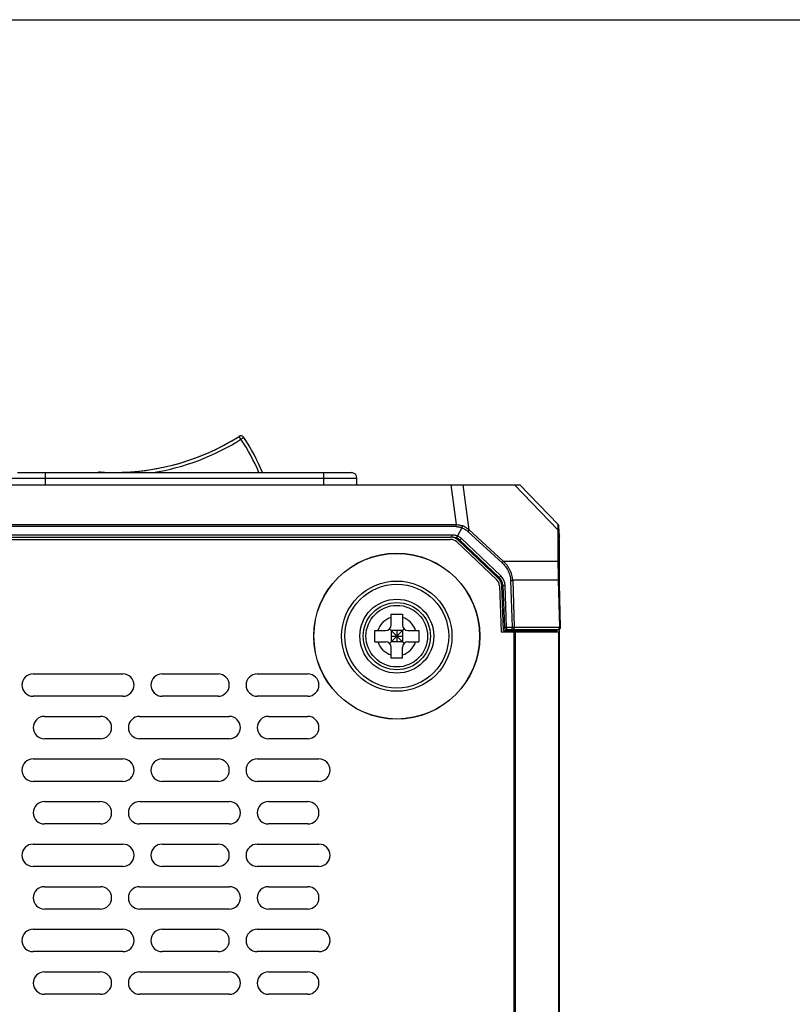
# Model space of a CAD drawing. Header units: millimetres. Extents: x -206 to 633, y -81 to 435.
# Tile 24 of 43: x 144 to 213, y 347 to 435. Entities that reach past the tile are written whole.
import ezdxf

# ---------------------------------------------------------------- set-up
doc = ezdxf.new("R2010")
doc.units = ezdxf.units.MM
doc.header["$LTSCALE"] = 23.1
doc.layers.get('0').update_dxf_attribs({"linetype": 'CONTINUOUS'})
doc.layers.add('06_ALL_SURFS', color=7, linetype='CONTINUOUS')
doc.layers.add('20_ALL_FEATURES', color=7, linetype='CONTINUOUS')

msp = doc.modelspace()

# ---------------------------------------------------------------- linework, layer by layer
msp.add_lwpolyline([(-206.391, 434.625), (633.12, 434.625), (633.12, -80.672), (-206.391, -80.672)], close=True)
at = {"layer": '06_ALL_SURFS', "color": 7}
for p, q in [((163.998, 397.424), (163.997, 397.424)), ((144.218, 394.194), (174.018, 394.194)), ((66.079, 393.094), (189.058, 393.094)), ((192.461, 389.555), (189.058, 393.094)), ((192.576, 388.548), (192.54, 389.371)), ((183.872, 389.271), (183.478, 388.548)), ((192.574, 388.467), (192.575, 388.491)), ((192.575, 388.491), (192.575, 388.513)), ((192.576, 388.548), (192.576, 388.535)), ((72.284, 388.432), (182.871, 388.432)), ((72.284, 388.232), (182.871, 388.232)), ((183.421, 388.013), (186.991, 384.632)), ((183.559, 388.158), (187.128, 384.778)), ((187.212, 384.836), (183.704, 388.158)), ((192.574, 384.948), (192.573, 388.364)), ((192.581, 388.232), (192.573, 388.232)), ((192.574, 388.426), (192.574, 388.467)), ((192.582, 384.368), (192.581, 388.232)), ((186.043, 385.943), (186.039, 385.809)), ((187.539, 384.11), (187.669, 380.387)), ((192.574, 384.849), (192.574, 384.948)), ((192.575, 384.74), (192.574, 384.849)), ((192.577, 384.593), (192.575, 384.74)), ((192.58, 384.436), (192.577, 384.593)), ((192.584, 384.273), (192.58, 384.436)), ((192.692, 380.399), (192.584, 384.273)), ((187.24, 384.08), (187.383, 379.994)), ((187.579, 380.094), (187.44, 384.087)), ((177.57, 380.594), (177.57, 381.556)), ((178.57, 381.556), (178.57, 380.594)), ((176.109, 380.094), (177.07, 380.094)), ((177.424, 378.947), (178.717, 380.24)), ((178.717, 378.947), (177.424, 380.24)), ((178.57, 380.094), (177.57, 380.094)), ((177.57, 380.094), (177.57, 379.094)), ((178.07, 380.094), (178.07, 379.094)), ((178.57, 380.094), (178.57, 379.094)), ((179.07, 380.094), (180.032, 380.094)), ((187.383, 379.994), (192.582, 379.994)), ((187.579, 380.094), (192.382, 380.094)), ((187.744, 380.194), (187.744, 380.238)), ((187.744, 380.194), (192.492, 380.194)), ((188.486, 379.994), (188.487, 380.094)), ((190.096, 380.094), (190.097, 380.194)), ((190.498, 380.094), (190.498, 380.194)), ((190.516, 380.194), (190.515, 380.094)), ((192.382, 379.994), (192.382, 380.194)), ((192.582, 322.083), (192.582, 380.215)), ((176.109, 379.094), (177.07, 379.094)), ((177.57, 379.594), (178.57, 379.594)), ((178.57, 379.094), (177.57, 379.094)), ((179.07, 379.094), (180.032, 379.094)), ((177.57, 377.632), (177.57, 378.594)), ((178.57, 377.632), (178.57, 378.594)), ((145.621, 376.232), (153.621, 376.232)), ((157.121, 376.232), (162.121, 376.232)), ((165.621, 376.232), (170.121, 376.232)), ((153.621, 374.232), (145.621, 374.232)), ((162.121, 374.232), (157.121, 374.232)), ((170.121, 374.232), (165.621, 374.232)), ((146.621, 372.432), (151.621, 372.432)), ((155.121, 372.432), (163.121, 372.432)), ((166.621, 372.432), (170.121, 372.432)), ((151.621, 370.432), (146.621, 370.432)), ((163.121, 370.432), (155.121, 370.432)), ((170.121, 370.432), (166.621, 370.432)), ((145.621, 368.632), (153.621, 368.632)), ((157.121, 368.632), (162.121, 368.632)), ((165.621, 368.632), (171.121, 368.632)), ((153.621, 366.632), (145.621, 366.632)), ((162.121, 366.632), (157.121, 366.632)), ((171.121, 366.632), (165.621, 366.632)), ((146.621, 364.832), (151.621, 364.832)), ((155.121, 364.832), (163.121, 364.832)), ((166.621, 364.832), (170.121, 364.832)), ((151.621, 362.832), (146.621, 362.832)), ((163.121, 362.832), (155.121, 362.832)), ((170.121, 362.832), (166.621, 362.832)), ((145.621, 361.032), (153.621, 361.032)), ((157.121, 361.032), (162.121, 361.032)), ((165.621, 361.032), (171.121, 361.032)), ((153.621, 359.032), (145.621, 359.032)), ((162.121, 359.032), (157.121, 359.032)), ((171.121, 359.032), (165.621, 359.032)), ((146.621, 357.232), (151.621, 357.232)), ((155.121, 357.232), (163.121, 357.232)), ((166.621, 357.232), (170.121, 357.232)), ((151.621, 355.232), (146.621, 355.232)), ((163.121, 355.232), (155.121, 355.232)), ((170.121, 355.232), (166.621, 355.232)), ((145.621, 353.432), (153.621, 353.432)), ((157.121, 353.432), (162.121, 353.432)), ((165.621, 353.432), (171.121, 353.432)), ((153.621, 351.432), (145.621, 351.432)), ((162.121, 351.432), (157.121, 351.432)), ((171.121, 351.432), (165.621, 351.432)), ((146.621, 349.632), (151.621, 349.632)), ((155.121, 349.632), (163.121, 349.632)), ((166.621, 349.632), (170.121, 349.632)), ((151.621, 347.632), (146.621, 347.632)), ((163.121, 347.632), (155.121, 347.632)), ((170.121, 347.632), (166.621, 347.632))]:
    msp.add_line(p, q, dxfattribs=at)
at = {"layer": '06_ALL_SURFS', "color": 4}
for p, q in [((164.158, 397.171), (163.998, 397.424)), ((164.407, 397.339), (164.158, 397.171)), ((146.718, 393.694), (146.718, 394.194)), ((151.593, 394.194), (151.597, 394.25)), ((171.518, 394.194), (171.518, 393.694)), ((143.718, 393.694), (174.518, 393.694)), ((182.907, 393.094), (183.364, 389.555)), ((184.524, 389.076), (184.006, 393.094)), ((188.578, 393.094), (192.442, 389.076)), ((71.791, 389.555), (183.364, 389.555)), ((183.364, 389.371), (71.791, 389.371)), ((183.364, 389.371), (183.364, 389.555)), ((72.138, 388.641), (183.017, 388.641)), ((183.017, 388.432), (183.017, 388.641)), ((184.524, 389.076), (184.406, 388.947)), ((184.406, 388.947), (187.459, 386.151)), ((187.577, 386.28), (184.524, 389.076)), ((192.442, 389.076), (192.44, 386.28)), ((192.537, 386.151), (192.539, 388.947)), ((183.847, 388.309), (183.704, 388.158)), ((187.355, 384.987), (183.847, 388.309)), ((192.573, 388.303), (192.573, 388.309)), ((192.581, 388.013), (192.573, 388.013)), ((187.577, 386.28), (192.44, 386.28)), ((187.212, 384.836), (187.355, 384.987)), ((192.573, 384.987), (192.574, 384.981)), ((192.573, 384.982), (192.573, 384.987)), ((187.874, 380.4), (187.744, 384.123)), ((188.23, 384.575), (188.371, 380.4)), ((192.482, 384.579), (188.413, 384.579)), ((188.413, 384.579), (188.555, 380.403)), ((192.482, 384.579), (192.599, 380.403)), ((192.678, 380.4), (192.562, 384.575)), ((192.582, 384.632), (192.577, 384.632)), ((192.588, 384.123), (192.588, 384.123)), ((187.874, 380.4), (188.371, 380.4)), ((188.502, 379.994), (188.502, 323.774)), ((188.555, 380.403), (192.599, 380.403)), ((188.643, 379.994), (188.643, 323.774)), ((190.715, 380.094), (190.715, 380.194)), ((192.523, 323.774), (192.523, 379.994)), ((192.678, 380.4), (192.691, 380.4))]:
    msp.add_line(p, q, dxfattribs=at)
at = {"layer": '06_ALL_SURFS', "color": 7}
for points in [[(192.478, 389.537), (192.471, 389.544), (192.465, 389.552), (192.461, 389.555)], [(192.539, 389.391), (192.537, 389.401), (192.536, 389.411), (192.534, 389.421), (192.531, 389.43), (192.529, 389.44), (192.526, 389.45), (192.522, 389.459), (192.519, 389.468), (192.515, 389.477), (192.51, 389.486), (192.506, 389.495), (192.501, 389.504), (192.495, 389.512), (192.49, 389.521), (192.484, 389.529), (192.478, 389.536)], [(192.54, 389.371), (192.54, 389.381), (192.539, 389.391)], [(192.575, 388.513), (192.576, 388.532), (192.576, 388.535)], [(192.573, 388.364), (192.574, 388.411), (192.574, 388.426)]]:
    msp.add_lwpolyline(points, dxfattribs=at)
for centre, radius in [((178.07, 379.594), 7.405), ((178.071, 379.594), 3), ((178.07, 379.594), 2.75)]:
    msp.add_circle(centre, radius, dxfattribs=at)
at = {"layer": '06_ALL_SURFS', "color": 4}
for centre, radius in [((178.07, 379.594), 7.394), ((178.071, 379.594), 4.922), ((178.071, 379.594), 4.633), ((178.071, 379.594), 3.3)]:
    msp.add_circle(centre, radius, dxfattribs=at)
at = {"layer": '06_ALL_SURFS', "color": 7}
for centre, radius, start, end in [((152.889, 415.01), 20.8, 266.43731, 302.28053), ((152.888, 415.01), 20.8, 269.85277, 302.28053), ((164.157, 397.171), 0.3, 92.63554, 122.28053), ((164.158, 397.171), 0.3, 33.98284, 122.28053), ((149.779, 387.478), 17.641, 22.37659, 33.98284), ((151.577, 393.95), 0.3, 88.42732, 125.70486), ((151.578, 393.95), 0.3, 86.43556, 125.70816), ((174.018, 393.694), 0.5, 0, 90), ((192.257, 389.359), 0.283, 2.5, 43.88279), ((182.871, 387.432), 1, 46.5553, 90), ((182.871, 387.432), 0.8, 46.5553, 90), ((183.017, 387.432), 1, 46.55529, 89.99998), ((186.44, 384.052), 0.8, 2, 46.5553), ((186.44, 384.052), 1, 2, 46.5553), ((186.49, 384.074), 1.05, 2, 46.55532), ((177.07, 380.594), 0.5, 270, 360), ((179.07, 380.594), 0.5, 180, 270), ((187.869, 380.394), 0.2, 182, 270), ((192.492, 380.394), 0.2, 270, 360), ((177.07, 378.594), 0.5, 0, 90), ((179.07, 378.594), 0.5, 90, 180), ((145.621, 375.232), 1, 90, 270), ((153.621, 375.232), 1, 270, 90), ((157.121, 375.232), 1, 90, 270), ((162.121, 375.232), 1, 270, 90), ((165.621, 375.232), 1, 90, 270), ((170.121, 375.232), 1, 270, 90), ((146.621, 371.432), 1, 90, 270), ((151.621, 371.432), 1, 270, 90), ((155.121, 371.432), 1, 90, 270), ((163.121, 371.432), 1, 270, 90), ((166.621, 371.432), 1, 90, 270), ((170.121, 371.432), 1, 270, 90), ((145.621, 367.632), 1, 90, 270), ((153.621, 367.632), 1, 270, 90), ((157.121, 367.632), 1, 90, 270), ((162.121, 367.632), 1, 270, 90), ((165.621, 367.632), 1, 90, 270), ((171.121, 367.632), 1, 270, 90), ((146.621, 363.832), 1, 90, 270), ((151.621, 363.832), 1, 270, 90), ((155.121, 363.832), 1, 90, 270), ((163.121, 363.832), 1, 270, 90), ((166.621, 363.832), 1, 90, 270), ((170.121, 363.832), 1, 270, 90), ((145.621, 360.032), 1, 90, 270), ((153.621, 360.032), 1, 270, 90), ((157.121, 360.032), 1, 90, 270), ((162.121, 360.032), 1, 270, 90), ((165.621, 360.032), 1, 90, 270), ((171.121, 360.032), 1, 270, 90), ((146.621, 356.232), 1, 90, 270), ((151.621, 356.232), 1, 270, 90), ((155.121, 356.232), 1, 90, 270), ((163.121, 356.232), 1, 270, 90), ((166.621, 356.232), 1, 90, 270), ((170.121, 356.232), 1, 270, 90), ((145.621, 352.432), 1, 90, 270), ((153.621, 352.432), 1, 270, 90), ((157.121, 352.432), 1, 90, 270), ((162.121, 352.432), 1, 270, 90), ((165.621, 352.432), 1, 90, 270), ((171.121, 352.432), 1, 270, 90), ((146.621, 348.632), 1, 90, 270), ((151.621, 348.632), 1, 270, 90), ((155.121, 348.632), 1, 90, 270), ((163.121, 348.632), 1, 270, 90), ((166.621, 348.632), 1, 90, 270), ((170.121, 348.632), 1, 270, 90)]:
    msp.add_arc(centre, radius, start, end, dxfattribs=at)
at = {"layer": '06_ALL_SURFS', "color": 4}
for centre, radius, start, end in [((152.889, 415.01), 21.1, 279.3748, 302.28053), ((149.779, 387.478), 17.341, 22.78589, 33.98284), ((195.238, 388.449), 2.664, 177.87436, 178.28626), ((186.495, 384.08), 1.25, 1.99936, 46.55305), ((178.07, 379.594), 1.75, 106.60155, 163.39845), ((178.07, 379.594), 1.75, 16.60155, 73.39845), ((192.478, 380.394), 0.2, 270.03649, 1.63413), ((192.492, 380.394), 0.2, 0, 1.65819), ((178.07, 379.594), 1.75, 196.60155, 253.39845), ((178.07, 379.594), 1.75, 286.60155, 343.39845)]:
    msp.add_arc(centre, radius, start, end, dxfattribs=at)
for points, knots in [([(183.364, 389.555), (183.464, 389.556), (183.666, 389.534), (183.858, 389.473), (183.951, 389.434)], [0, 0, 0, 0, 0.499927, 1, 1, 1, 1]), ([(183.364, 389.371), (183.407, 389.372), (183.494, 389.368), (183.623, 389.348), (183.749, 389.316), (183.831, 389.287), (183.872, 389.271)], [0, 0, 0, 0, 0.249989, 0.500027, 0.750012, 1, 1, 1, 1]), ([(183.872, 389.271), (183.885, 389.301), (183.905, 389.344), (183.932, 389.399), (183.945, 389.423), (183.951, 389.434)], [0, 0, 0, 0, 0.546727, 0.78995, 1, 1, 1, 1]), ([(184.524, 389.076), (184.44, 389.151), (184.259, 389.289), (184.056, 389.393), (183.951, 389.434)], [0, 0, 0, 0, 0.500119, 1, 1, 1, 1]), ([(192.46, 389.434), (192.458, 389.411), (192.455, 389.36), (192.448, 389.241), (192.444, 389.144), (192.442, 389.076)], [0, 0, 0, 0, 0.194081, 0.428727, 1, 1, 1, 1]), ([(192.46, 389.434), (192.46, 389.443), (192.46, 389.461), (192.46, 389.485), (192.46, 389.506), (192.46, 389.523), (192.461, 389.535), (192.461, 389.543), (192.461, 389.547), (192.461, 389.551), (192.461, 389.553), (192.461, 389.554), (192.461, 389.555), (192.461, 389.555)], [0, 0, 0, 0, 0.228105, 0.429304, 0.602058, 0.744999, 0.857144, 0.901379, 0.937568, 0.965604, 0.985383, 0.996816, 1, 1, 1, 1]), ([(192.545, 389.271), (192.544, 389.286), (192.539, 389.317), (192.522, 389.362), (192.496, 389.402), (192.473, 389.424), (192.46, 389.434)], [0, 0, 0, 0, 0.245202, 0.494576, 0.746657, 1, 1, 1, 1]), ([(183.017, 388.641), (183.056, 388.641), (183.135, 388.637), (183.252, 388.62), (183.367, 388.59), (183.442, 388.563), (183.478, 388.548)], [0, 0, 0, 0, 0.249979, 0.500031, 0.750009, 1, 1, 1, 1]), ([(183.847, 388.309), (183.82, 388.334), (183.765, 388.383), (183.675, 388.447), (183.579, 388.503), (183.512, 388.534), (183.478, 388.548)], [0, 0, 0, 0, 0.250012, 0.500002, 0.750038, 1, 1, 1, 1]), ([(183.872, 389.271), (183.921, 389.253), (184.017, 389.211), (184.155, 389.135), (184.285, 389.047), (184.367, 388.981), (184.406, 388.947)], [0, 0, 0, 0, 0.249956, 0.500002, 0.749979, 1, 1, 1, 1]), ([(192.442, 389.076), (192.456, 389.069), (192.482, 389.054), (192.513, 389.023), (192.533, 388.986), (192.539, 388.96), (192.539, 388.947)], [0, 0, 0, 0, 0.268658, 0.527352, 0.770985, 1, 1, 1, 1]), ([(192.539, 388.947), (192.54, 389.009), (192.54, 389.096), (192.542, 389.204), (192.544, 389.25), (192.545, 389.271)], [0, 0, 0, 0, 0.574294, 0.80819, 1, 1, 1, 1]), ([(192.576, 388.529), (192.575, 388.497), (192.573, 388.424), (192.573, 388.35), (192.573, 388.309)], [0, 0, 0, 0, 0.439695, 1, 1, 1, 1]), ([(187.577, 386.28), (187.56, 386.261), (187.521, 386.218), (187.481, 386.175), (187.459, 386.151)], [0, 0, 0, 0, 0.433574, 1, 1, 1, 1]), ([(187.459, 386.151), (187.567, 386.048), (187.77, 385.825), (187.974, 385.508), (188.097, 385.234), (188.191, 384.949), (188.225, 384.724), (188.23, 384.575)], [0, 0, 0, 0, 0.249955, 0.500036, 0.625136, 0.750267, 1, 1, 1, 1]), ([(188.413, 384.579), (188.408, 384.74), (188.371, 384.983), (188.27, 385.292), (188.17, 385.514), (188.048, 385.725), (187.861, 385.99), (187.695, 386.169), (187.577, 386.28)], [0, 0, 0, 0, 0.249722, 0.37486, 0.499915, 0.625022, 0.75014, 1, 1, 1, 1]), ([(192.44, 386.28), (192.445, 386.024), (192.458, 385.457), (192.474, 384.89), (192.482, 384.579)], [0, 0, 0, 0, 0.451375, 1, 1, 1, 1]), ([(192.44, 386.28), (192.454, 386.273), (192.479, 386.257), (192.51, 386.226), (192.531, 386.19), (192.536, 386.164), (192.537, 386.151)], [0, 0, 0, 0, 0.275184, 0.531961, 0.771611, 1, 1, 1, 1]), ([(192.562, 384.575), (192.553, 384.862), (192.542, 385.388), (192.537, 385.913), (192.537, 386.151)], [0, 0, 0, 0, 0.547794, 1, 1, 1, 1]), ([(192.588, 384.123), (192.583, 384.279), (192.577, 384.565), (192.573, 384.851), (192.573, 384.982)], [0, 0, 0, 0, 0.543652, 1, 1, 1, 1]), ([(187.744, 384.123), (187.732, 384.123), (187.707, 384.122), (187.67, 384.12), (187.634, 384.119), (187.606, 384.117), (187.586, 384.116), (187.573, 384.115), (187.563, 384.114), (187.554, 384.113), (187.548, 384.112), (187.543, 384.112), (187.54, 384.111), (187.539, 384.111), (187.539, 384.111), (187.539, 384.11)], [0, 0, 0, 0, 0.180304, 0.365461, 0.544556, 0.704975, 0.774277, 0.835041, 0.886657, 0.928518, 0.960223, 0.982196, 0.995098, 0.998415, 1, 1, 1, 1]), ([(188.23, 384.575), (188.263, 384.576), (188.324, 384.577), (188.385, 384.578), (188.413, 384.579)], [0, 0, 0, 0, 0.541315, 1, 1, 1, 1]), ([(192.562, 384.575), (192.561, 384.575), (192.561, 384.575), (192.559, 384.576), (192.555, 384.576), (192.548, 384.577), (192.539, 384.577), (192.528, 384.578), (192.514, 384.578), (192.499, 384.578), (192.488, 384.579), (192.482, 384.579)], [0, 0, 0, 0, 0.009449, 0.025575, 0.079338, 0.16256, 0.275678, 0.418494, 0.58871, 0.783493, 1, 1, 1, 1]), ([(187.669, 380.387), (187.669, 380.387), (187.669, 380.387), (187.67, 380.387), (187.671, 380.388), (187.674, 380.388), (187.679, 380.389), (187.685, 380.39), (187.694, 380.39), (187.705, 380.391), (187.717, 380.392), (187.736, 380.393), (187.762, 380.395), (187.797, 380.397), (187.835, 380.398), (187.861, 380.399), (187.874, 380.4)], [0, 0, 0, 0, 0.001829, 0.005764, 0.012031, 0.020651, 0.044888, 0.078289, 0.120627, 0.171518, 0.230356, 0.296515, 0.448236, 0.62076, 0.807386, 1, 1, 1, 1]), ([(187.874, 380.4), (187.874, 380.386), (187.874, 380.36), (187.874, 380.322), (187.874, 380.287), (187.873, 380.26), (187.873, 380.241), (187.872, 380.229), (187.872, 380.219), (187.871, 380.21), (187.871, 380.203), (187.87, 380.199), (187.87, 380.196), (187.87, 380.195), (187.869, 380.194), (187.869, 380.194), (187.869, 380.194)], [0, 0, 0, 0, 0.192618, 0.379258, 0.551799, 0.703536, 0.769701, 0.828542, 0.879434, 0.921771, 0.955168, 0.979394, 0.988008, 0.994267, 0.99819, 1, 1, 1, 1]), ([(188.366, 380.194), (188.366, 380.194), (188.366, 380.194), (188.366, 380.195), (188.367, 380.198), (188.367, 380.202), (188.368, 380.209), (188.368, 380.217), (188.369, 380.228), (188.369, 380.241), (188.37, 380.26), (188.37, 380.289), (188.371, 380.325), (188.371, 380.362), (188.371, 380.387), (188.371, 380.4)], [0, 0, 0, 0, 0.001565, 0.004867, 0.017737, 0.039674, 0.07134, 0.113162, 0.164742, 0.225477, 0.29476, 0.455181, 0.634329, 0.819581, 1, 1, 1, 1]), ([(188.371, 380.4), (188.388, 380.4), (188.449, 380.401), (188.51, 380.402), (188.555, 380.403)], [0, 0, 0, 0, 0.276256, 1, 1, 1, 1]), ([(188.555, 380.403), (188.556, 380.377), (188.552, 380.338), (188.535, 380.289), (188.517, 380.256), (188.494, 380.228), (188.468, 380.208), (188.441, 380.196), (188.422, 380.194), (188.413, 380.194)], [0, 0, 0, 0, 0.274588, 0.416753, 0.554364, 0.682622, 0.799441, 0.904397, 1, 1, 1, 1]), ([(192.458, 380.194), (192.466, 380.194), (192.485, 380.196), (192.512, 380.208), (192.538, 380.228), (192.561, 380.256), (192.579, 380.289), (192.596, 380.338), (192.6, 380.377), (192.599, 380.403)], [0, 0, 0, 0, 0.095603, 0.200559, 0.317378, 0.445636, 0.583247, 0.725412, 1, 1, 1, 1]), ([(192.599, 380.403), (192.605, 380.402), (192.615, 380.402), (192.631, 380.402), (192.644, 380.402), (192.655, 380.402), (192.664, 380.401), (192.67, 380.401), (192.674, 380.4), (192.676, 380.4), (192.677, 380.4), (192.678, 380.4), (192.678, 380.4)], [0, 0, 0, 0, 0.216971, 0.410841, 0.579473, 0.721143, 0.834776, 0.919397, 0.95063, 0.974431, 0.990818, 1, 1, 1, 1])]:
    msp.add_open_spline(points, degree=3, knots=knots, dxfattribs=at)
at = {"layer": '06_ALL_SURFS', "color": 7}
for points, knots in [([(183.478, 388.548), (183.473, 388.536), (183.463, 388.512), (183.448, 388.476), (183.437, 388.448), (183.428, 388.427), (183.422, 388.413), (183.417, 388.401), (183.412, 388.389), (183.408, 388.38), (183.406, 388.373), (183.404, 388.368), (183.402, 388.365), (183.401, 388.362), (183.401, 388.36), (183.4, 388.358), (183.399, 388.357), (183.399, 388.357), (183.399, 388.356), (183.399, 388.356), (183.399, 388.356), (183.399, 388.356)], [0, 0, 0, 0, 0.19193, 0.379198, 0.552718, 0.631796, 0.7048, 0.771064, 0.82992, 0.880704, 0.922899, 0.940681, 0.956206, 0.969439, 0.980345, 0.988889, 0.995036, 0.9972, 0.998751, 0.999686, 1, 1, 1, 1]), ([(177.57, 381.556), (177.654, 381.56), (177.82, 381.566), (177.987, 381.568), (178.07, 381.568)], [0, 0, 0, 0, 0.499823, 1, 1, 1, 1]), ([(178.07, 381.568), (178.154, 381.568), (178.321, 381.566), (178.487, 381.56), (178.57, 381.556)], [0, 0, 0, 0, 0.500179, 1, 1, 1, 1]), ([(176.109, 379.094), (176.104, 379.177), (176.098, 379.344), (176.095, 379.594), (176.098, 379.844), (176.104, 380.011), (176.109, 380.094)], [0, 0, 0, 0, 0.249908, 0.5, 0.750092, 1, 1, 1, 1]), ([(180.032, 380.094), (180.037, 380.011), (180.043, 379.844), (180.046, 379.594), (180.043, 379.344), (180.037, 379.177), (180.032, 379.094)], [0, 0, 0, 0, 0.249908, 0.5, 0.750092, 1, 1, 1, 1]), ([(178.07, 377.619), (177.987, 377.619), (177.82, 377.621), (177.654, 377.628), (177.57, 377.632)], [0, 0, 0, 0, 0.500177, 1, 1, 1, 1]), ([(178.57, 377.632), (178.487, 377.628), (178.321, 377.621), (178.154, 377.619), (178.07, 377.619)], [0, 0, 0, 0, 0.499821, 1, 1, 1, 1])]:
    msp.add_open_spline(points, degree=3, knots=knots, dxfattribs=at)
at = {"layer": '20_ALL_FEATURES', "color": 4}
for p, q in [((146.718, 393.094), (146.718, 393.694)), ((171.518, 393.694), (171.518, 393.094))]:
    msp.add_line(p, q, dxfattribs=at)
at = {"layer": '20_ALL_FEATURES', "color": 7}
for p, q in [((174.518, 393.094), (174.518, 393.694)), ((183.017, 388.432), (182.871, 388.432))]:
    msp.add_line(p, q, dxfattribs=at)

doc.saveas('drawing.dxf')
